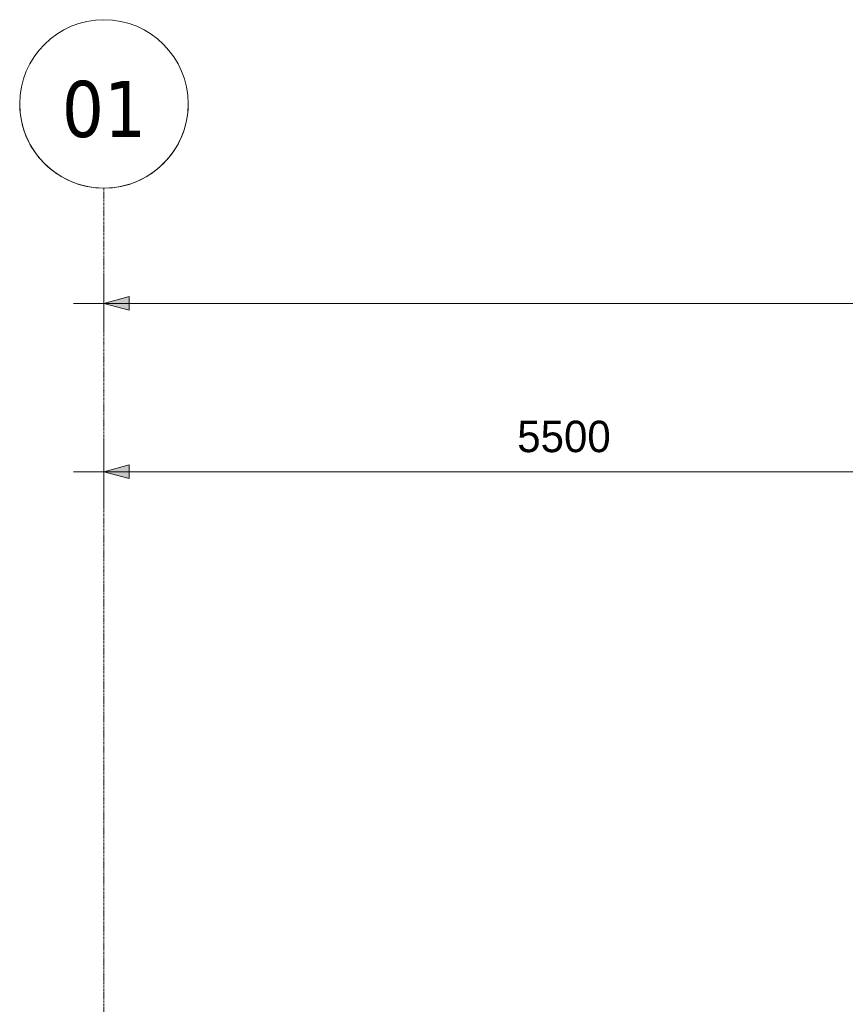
# Model space of a CAD drawing. Header units: millimetres. Extents: x 3625 to 90524, y -20577 to 42628.
# Tile 55 of 256: x 28739 to 33639, y 36782 to 42628. Entities that reach past the tile are written whole.
import ezdxf

# ---------------------------------------------------------------- set-up
doc = ezdxf.new("R2010")
doc.units = ezdxf.units.MM
doc.linetypes.add('stramien', pattern=[22.225, 12.7, -3.175, 3.175, -3.175])
for name, color, linetype, lineweight in [('A-ANNO-DIMS', 1, 'Continuous', 18), ('A-ANNO-DIMS-100', 1, 'Continuous', 18), ('S-GRID', 1, 'Continuous', 18)]:
    doc.layers.add(name, color=color, linetype=linetype, lineweight=lineweight)
doc.styles.add('Frutiger_3', font='txt', dxfattribs={"height": 186.571782})
doc.styles.add('Tahoma', font='TAHOMA.TTF', dxfattribs={"height": 333.256173})
doc.dimstyles.new('00_KU_2_5mm_-_pijl', dxfattribs={"dimscale": 304.8, "dimtxt": 250, "dimasz": 0.492126, "dimexe": 0.590551, "dimexo": 0.0625, "dimgap": 0.164042, "dimtad": 1, "dimdec": 0, "dimzin": 0, "dimdsep": 46, "dimtxsty": 'Frutiger_3', "dimsah": 1, "dimcen": 0.09, "dimdle": 0.590551, "dimazin": 0, "dimtfac": 1, "dimtdec": 0, "dimtix": 1, "dimtmove": 0, "dimatfit": 3, "dimfxl": 0.590551, "dimfxlon": 1, "dimtvp": 1, "dimtolj": 1, "dimtzin": 0, "dimarcsym": 2})

# ---------------------------------------------------------------- blocks, each defined once
blk = doc.blocks.new('Grid - 5 mm-3639987-Plotview plafond vierde Verdieping - 1 op 100')
at = {"layer": 'S-GRID'}
blk.add_circle((0, 0), 5, dxfattribs=at)
for start, end in [(360, 180), (180, 360)]:
    blk.add_arc((0, 0), 5, start, end, dxfattribs=at)
blk = doc.blocks.new('DIMBLOCK1-Plotview plafond vierde Verdieping - 1 op 100')
at = {"layer": 'A-ANNO-DIMS-100', "transparency": 16777216}
for points in [[(29239.1, 40943.5), (29389.1, 40903.3), (29389.1, 40983.7)], [(78739.1, 40943.5), (78589.1, 40983.7), (78589.1, 40903.3)]]:
    blk.add_hatch(color=256, dxfattribs=at).paths.add_polyline_path(points, flags=0)
for p, q in [((29239.1, 41123.5), (29239.1, 40763.5)), ((29239.1, 40943.5), (29239.1, 41123.5)), ((78739.1, 41123.5), (78739.1, 40763.5)), ((78739.1, 40943.5), (78739.1, 41123.5)), ((29389.1, 40983.7), (29239.1, 40943.5)), ((29389.1, 40903.3), (29389.1, 40983.7)), ((78739.1, 40943.5), (78589.1, 40983.7)), ((78589.1, 40983.7), (78589.1, 40903.3)), ((29059.1, 40943.5), (78919.1, 40943.5)), ((29239.1, 40943.5), (29389.1, 40903.3)), ((78589.1, 40903.3), (78739.1, 40943.5))]:
    blk.add_line(p, q, dxfattribs=at)
at = {"layer": 'A-ANNO-DIMS-100', "color": 0, "transparency": 16777216, "insert": (53617.2, 41246.5), "char_height": 186.57, "width": 892.405, "attachment_point": 1, "line_spacing_factor": 1.017696, "style": 'Frutiger_3'}
blk.add_mtext('49500', dxfattribs=at)
blk = doc.blocks.new('DIMBLOCK2-Plotview plafond vierde Verdieping - 1 op 100')
at = {"layer": 'A-ANNO-DIMS-100', "transparency": 16777216}
for points in [[(29239.1, 39943.5), (29389.1, 39903.3), (29389.1, 39983.7)], [(34739.1, 39943.5), (34589.1, 39983.7), (34589.1, 39903.3)], [(34739.1, 39943.5), (34889.1, 39903.3), (34889.1, 39983.7)]]:
    blk.add_hatch(color=256, dxfattribs=at).paths.add_polyline_path(points, flags=0)
for p, q in [((29239.1, 40123.5), (29239.1, 39763.5)), ((29239.1, 39943.5), (29239.1, 40123.5)), ((34739.1, 40123.5), (34739.1, 39763.5)), ((34739.1, 39943.5), (34739.1, 40123.5)), ((29059.1, 39943.5), (34739.1, 39943.5)), ((29389.1, 39983.7), (29239.1, 39943.5)), ((29239.1, 39943.5), (29389.1, 39903.3)), ((29389.1, 39903.3), (29389.1, 39983.7)), ((34739.1, 39943.5), (34589.1, 39983.7)), ((34589.1, 39983.7), (34589.1, 39903.3)), ((34589.1, 39903.3), (34739.1, 39943.5)), ((34889.1, 39983.7), (34739.1, 39943.5)), ((34739.1, 39943.5), (34889.1, 39903.3)), ((34889.1, 39903.3), (34889.1, 39983.7))]:
    blk.add_line(p, q, dxfattribs=at)
at = {"layer": 'A-ANNO-DIMS-100', "color": 0, "transparency": 16777216, "insert": (31691.6, 40246.5), "char_height": 186.57, "width": 713.924, "attachment_point": 1, "line_spacing_factor": 1.017696, "style": 'Frutiger_3'}
blk.add_mtext('5500', dxfattribs=at)

msp = doc.modelspace()

# ---------------------------------------------------------------- linework, layer by layer
at = {"layer": 'S-GRID', "linetype": 'stramien'}
msp.add_line((29239.1, 41627.6), (29239.1, -3246.7), dxfattribs=at)

# ---------------------------------------------------------------- block references
at = {"layer": 'S-GRID', "xscale": 99.99999999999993, "yscale": 99.99999999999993, "zscale": 99.99999999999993, "rotation": 180}
msp.add_blockref('Grid - 5 mm-3639987-Plotview plafond vierde Verdieping - 1 op 100', (29239.1, 42127.6), dxfattribs=at)

# ---------------------------------------------------------------- dimensions: what is measured, and where the dimension line sits
at = {"layer": 'A-ANNO-DIMS'}
for base, p1, p2, override, picture, middle in [((78739.1, 40943.5), (29239.1, 41123.5), (78739.1, 41123.5), {"dimpost": '<>', "dimfxl": 49500}, 'DIMBLOCK1-Plotview plafond vierde Verdieping - 1 op 100', (53989.1, 41090)), ((34739.1, 39943.5), (29239.1, 40123.5), (34739.1, 40123.5), {"dimpost": '<>', "dimfxl": 5500}, 'DIMBLOCK2-Plotview plafond vierde Verdieping - 1 op 100', (31989.1, 40090))]:
    dim = msp.add_linear_dim(base=base, p1=p1, p2=p2, dimstyle='00_KU_2_5mm_-_pijl', override=override, dxfattribs=at)
    dim.commit()
    dim.dimension.update_dxf_attribs({"geometry": picture, "text_midpoint": middle})

# ---------------------------------------------------------------- next in the draw order: texts
at = {"layer": 'S-GRID', "insert": (29239.2, 42264.5), "char_height": 333.26, "width": 604.77, "attachment_point": 2, "line_spacing_factor": 1.000232, "style": 'Tahoma', "bg_fill": 3, "box_fill_scale": 1.25, "bg_fill_color": 0, "bg_fill_transparency": 0}
msp.add_mtext('01', dxfattribs=at)

doc.saveas('drawing.dxf')
